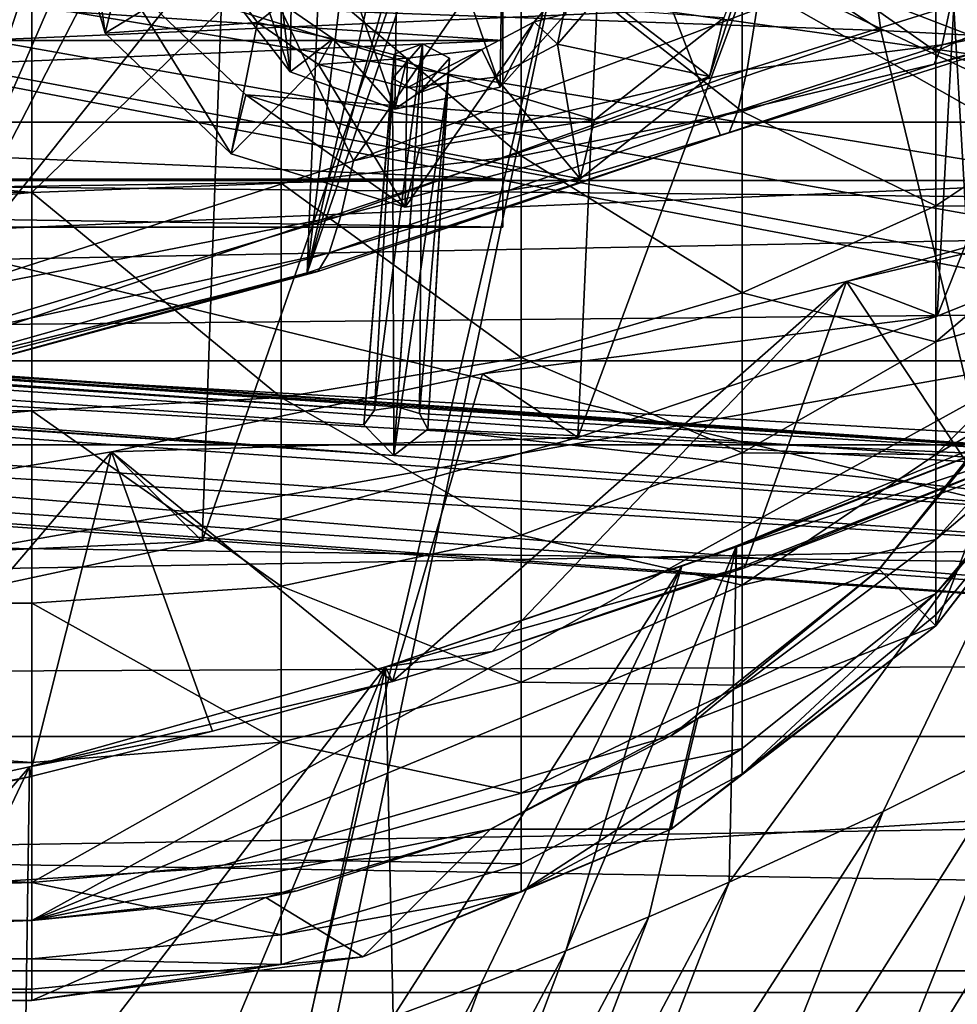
# Model space of a CAD drawing. Header units: metres. Extents: x -1204 to 0, y -809 to 0.
# Tile 100 of 145: x -517 to -458, y -157 to -96. Entities that reach past the tile are written whole.
import ezdxf

# ---------------------------------------------------------------- set-up
doc = ezdxf.new("R2010")
doc.units = ezdxf.units.M

msp = doc.modelspace()

# ---------------------------------------------------------------- linework, layer by layer
at = {"layer": 'top'}
for points in [[(-499.760651, -60.004642, 1611.255737), (-649.555054, -25.495243, 1612.159424), (-551.983215, -123.57, 1609.591187)], [(-511.795532, -31.993162, 1934.567383), (-525.727051, -117.74015, 1985.531982), (-562.126404, -28.394325, 1936.553711)], [(-525.727051, -117.74015, 1985.531982), (-511.795532, -31.993162, 1934.567383), (-461.651123, -37.413002, 1930.310913)], [(-456.777496, -121.712891, 1978.084351), (-525.727051, -117.74015, 1985.531982), (-461.651123, -37.413002, 1930.310913)], [(-456.777496, -121.712891, 1978.084351), (-461.651123, -37.413002, 1930.310913), (-422.585205, -124.309402, 1972.554077)], [(-461.651123, -37.413002, 1930.310913), (-411.763153, -44.771683, 1925.011108), (-422.585205, -124.309402, 1972.554077)], [(-521.793762, -50.706963, 1509.297241), (-495.896454, -104.681511, 1538.399902), (-521.943848, -113.06102, 1545.419922)], [(-521.793762, -50.706963, 1509.297241), (-468.71051, -65.014236, 1511.951294), (-495.896454, -104.681511, 1538.399902)], [(-527.460205, -94.207443, 2026.298462), (-462.881775, -96.518333, 2021.799194), (-530.419067, -52.277027, 2033.819946)], [(-530.419067, -52.277027, 2033.819946), (-462.881775, -96.518333, 2021.799194), (-468.711304, -52.277031, 2030.107056)], [(-505.358032, -128.477798, 204.564133), (-529.757568, -133.714096, 197.55661), (-502.631165, -52.277073, 197.033524)], [(-502.631165, -52.277073, 197.033524), (-529.757568, -133.714096, 197.55661), (-527.484924, -52.277077, 189.304047)], [(-481.843719, -121.991158, 213.33168), (-505.358032, -128.477798, 204.564133), (-478.754974, -52.277069, 206.68689)], [(-478.754974, -52.277069, 206.68689), (-505.358032, -128.477798, 204.564133), (-502.631165, -52.277073, 197.033524)], [(-459.35199, -114.392731, 223.733658), (-481.843719, -121.991158, 213.33168), (-456.019684, -52.277058, 218.116348)], [(-456.019684, -52.277058, 218.116348), (-481.843719, -121.991158, 213.33168), (-478.754974, -52.277069, 206.68689)], [(-462.881775, -96.518333, 2021.799194), (-430.706238, -98.192261, 2018.441162), (-468.711304, -52.277031, 2030.107056)], [(-468.711304, -52.277031, 2030.107056), (-430.706238, -98.192261, 2018.441162), (-437.922791, -52.277035, 2027.324463)], [(-434.674683, -52.277058, 231.08551), (-437.982086, -105.827644, 235.64566), (-459.35199, -114.392731, 223.733658)], [(-434.674683, -52.277058, 231.08551), (-459.35199, -114.392731, 223.733658), (-456.019684, -52.277058, 218.116348)], [(-731.955872, -59.277416, 664.851318), (-797.272644, -167.11203, 662.0271), (-390.565918, -141.8452, 662.689331)], [(-390.565918, -141.8452, 662.689331), (-376.047058, -126.873741, 663.081421), (-731.955872, -59.277416, 664.851318)], [(-376.047058, -126.873741, 663.081421), (-375.155365, -125.922615, 663.106384), (-731.955872, -59.277416, 664.851318)], [(-731.955872, -59.277416, 664.851318), (-375.155365, -125.922615, 663.106384), (-372.508484, -123.06366, 663.181213)], [(-372.508484, -123.06366, 663.181213), (-368.996063, -119.210228, 663.282166), (-731.955872, -59.277416, 664.851318)], [(-368.996063, -119.210228, 663.282166), (-362.066193, -111.418114, 663.486267), (-731.955872, -59.277416, 664.851318)], [(-731.955872, -59.277416, 664.851318), (-362.066193, -111.418114, 663.486267), (-345.755615, -67.738159, 664.630371)], [(-551.983215, -123.57, 1609.591187), (-525.185425, -118.538025, 1609.723022), (-499.760651, -60.004642, 1611.255737)], [(-525.185425, -118.538025, 1609.723022), (-496.891144, -63.931602, 1611.152954), (-499.760651, -60.004642, 1611.255737)], [(-525.185425, -118.538025, 1609.723022), (-498.793396, -111.69072, 1609.902344), (-496.891144, -63.931602, 1611.152954)], [(-498.793396, -111.69072, 1609.902344), (-493.441986, -67.202042, 1611.067261), (-496.891144, -63.931602, 1611.152954)], [(-468.71051, -65.014236, 1511.951294), (-470.650879, -95.18084, 1530.003052), (-495.896454, -104.681511, 1538.399902)], [(-489.415955, -69.833321, 1610.998413), (-493.441986, -67.202042, 1611.067261), (-498.793396, -111.69072, 1609.902344)], [(-498.793396, -111.69072, 1609.902344), (-487.226776, -70.87159, 1610.971191), (-489.415955, -69.833321, 1610.998413)], [(-455.831238, -70.398582, 1779.724731), (-466.221802, -71.391251, 1738.247314), (-258.848663, -97.975372, 1711.757446)], [(-484.966522, -71.701607, 1610.949463), (-487.226776, -70.87159, 1610.971191), (-498.793396, -111.69072, 1609.902344)], [(-466.221802, -71.391251, 1738.247314), (-473.776428, -72.127205, 1696.156494), (-258.848663, -97.975372, 1711.757446)], [(-472.922058, -103.082306, 1610.127686), (-484.966522, -71.701607, 1610.949463), (-498.793396, -111.69072, 1609.902344)], [(-472.922058, -103.082306, 1610.127686), (-446.921936, -94.917938, 1610.341553), (-484.966522, -71.701607, 1610.949463)], [(-478.459229, -72.580704, 1653.644287), (-480.247559, -72.735626, 1610.922363), (-260.131592, -99.941025, 1610.207397)], [(-473.776428, -72.127205, 1696.156494), (-478.459229, -72.580704, 1653.644287), (-260.131592, -99.941025, 1610.207397)], [(-258.848663, -97.975372, 1711.757446), (-473.776428, -72.127205, 1696.156494), (-258.878174, -98.22435, 1704.796509)], [(-473.776428, -72.127205, 1696.156494), (-260.131592, -99.941025, 1610.207397), (-258.878174, -98.22435, 1704.796509)], [(-480.247559, -72.735626, 1610.922363), (-378.457642, -90.359482, 1610.460938), (-260.131592, -99.941025, 1610.207397)], [(-462.881775, -96.518333, 2021.799194), (-527.460205, -94.207443, 2026.298462), (-525.727051, -117.74015, 1985.531982)], [(-459.044495, -97.42234, 1567.533936), (-446.120148, -94.048973, 1564.937866), (-446.524658, -95.127686, 1587.630127)], [(-458.51416, -94.974297, 1546.272827), (-446.120148, -94.048973, 1564.937866), (-459.044495, -97.42234, 1567.533936)], [(-495.896454, -104.681511, 1538.399902), (-470.650879, -95.18084, 1530.003052), (-471.253326, -98.966324, 1549.878418)], [(-446.921936, -94.917938, 1610.341553), (-472.922058, -103.082306, 1610.127686), (-459.55542, -98.618988, 1588.880615)], [(-470.650879, -95.18084, 1530.003052), (-458.51416, -94.974297, 1546.272827), (-471.253326, -98.966324, 1549.878418)], [(-471.253326, -98.966324, 1549.878418), (-458.51416, -94.974297, 1546.272827), (-459.044495, -97.42234, 1567.533936)], [(-446.921936, -94.917938, 1610.341553), (-459.55542, -98.618988, 1588.880615), (-446.524658, -95.127686, 1587.630127)], [(-459.55542, -98.618988, 1588.880615), (-459.044495, -97.42234, 1567.533936), (-446.524658, -95.127686, 1587.630127)], [(-456.777496, -121.712891, 1978.084351), (-462.881775, -96.518333, 2021.799194), (-525.727051, -117.74015, 1985.531982)], [(-430.706238, -98.192261, 2018.441162), (-462.881775, -96.518333, 2021.799194), (-456.777496, -121.712891, 1978.084351)], [(-471.831787, -101.54155, 1569.900635), (-459.044495, -97.42234, 1567.533936), (-459.55542, -98.618988, 1588.880615)], [(-471.253326, -98.966324, 1549.878418), (-459.044495, -97.42234, 1567.533936), (-471.831787, -101.54155, 1569.900635)], [(-495.896454, -104.681511, 1538.399902), (-471.253326, -98.966324, 1549.878418), (-496.672913, -108.115479, 1556.130981)], [(-496.672913, -108.115479, 1556.130981), (-471.253326, -98.966324, 1549.878418), (-471.831787, -101.54155, 1569.900635)], [(-472.922058, -103.082306, 1610.127686), (-472.384247, -102.908501, 1590.005249), (-459.55542, -98.618988, 1588.880615)], [(-472.384247, -102.908501, 1590.005249), (-471.831787, -101.54155, 1569.900635), (-459.55542, -98.618988, 1588.880615)], [(-497.413177, -110.421196, 1573.998291), (-471.831787, -101.54155, 1569.900635), (-472.384247, -102.908501, 1590.005249)], [(-496.672913, -108.115479, 1556.130981), (-471.831787, -101.54155, 1569.900635), (-497.413177, -110.421196, 1573.998291)], [(-472.922058, -103.082306, 1610.127686), (-498.793396, -111.69072, 1609.902344), (-498.114319, -111.604881, 1591.942139)], [(-498.114319, -111.604881, 1591.942139), (-497.413177, -110.421196, 1573.998291), (-472.384247, -102.908501, 1590.005249)], [(-472.384247, -102.908501, 1590.005249), (-472.922058, -103.082306, 1610.127686), (-498.114319, -111.604881, 1591.942139)], [(-521.943848, -113.06102, 1545.419922), (-495.896454, -104.681511, 1538.399902), (-496.672913, -108.115479, 1556.130981)], [(-459.35199, -114.392731, 223.733658), (-437.982086, -105.827644, 235.64566), (-465.024811, -112.217552, 259.400085)], [(-437.982086, -105.827644, 235.64566), (-456.810699, -109.872795, 257.404907), (-465.024811, -112.217552, 259.400085)], [(-521.943848, -113.06102, 1545.419922), (-496.672913, -108.115479, 1556.130981), (-522.824036, -115.98349, 1561.362549)], [(-522.824036, -115.98349, 1561.362549), (-496.672913, -108.115479, 1556.130981), (-497.413177, -110.421196, 1573.998291)], [(-456.810699, -109.872795, 257.404907), (-456.810699, -124.610771, 257.404907), (-465.024811, -112.217552, 259.400085)], [(-523.655823, -117.859711, 1577.430786), (-497.413177, -110.421196, 1573.998291), (-498.114319, -111.604881, 1591.942139)], [(-522.824036, -115.98349, 1561.362549), (-497.413177, -110.421196, 1573.998291), (-523.655823, -117.859711, 1577.430786)], [(-498.793396, -111.69072, 1609.902344), (-525.185425, -118.538025, 1609.723022), (-524.435364, -118.700134, 1593.569336)], [(-524.435364, -118.700134, 1593.569336), (-523.655823, -117.859711, 1577.430786), (-498.114319, -111.604881, 1591.942139)], [(-498.114319, -111.604881, 1591.942139), (-498.793396, -111.69072, 1609.902344), (-524.435364, -118.700134, 1593.569336)], [(-487.204346, -135.375381, 264.117432), (-493.45343, -137.251343, 265.364166), (-465.024811, -112.217552, 259.400085)], [(-493.45343, -137.251343, 265.364166), (-487.809875, -117.99781, 264.237061), (-465.024811, -112.217552, 259.400085)], [(-459.35199, -114.392731, 223.733658), (-465.024811, -112.217552, 259.400085), (-487.809875, -117.99781, 264.237061)], [(-465.024811, -112.217552, 259.400085), (-471.423401, -130.133194, 260.868408), (-487.204346, -135.375381, 264.117432)], [(-456.810699, -124.610771, 257.404907), (-471.423401, -130.133194, 260.868408), (-465.024811, -112.217552, 259.400085)], [(-481.843719, -121.991158, 213.33168), (-459.35199, -114.392731, 223.733658), (-487.809875, -117.99781, 264.237061)], [(-481.843719, -121.991158, 213.33168), (-487.809875, -117.99781, 264.237061), (-511.037231, -122.887848, 267.528809)], [(-487.809875, -117.99781, 264.237061), (-493.45343, -137.251343, 265.364166), (-511.037231, -122.887848, 267.528809)], [(-471.917786, -128.75795, 317.397827), (-450.501495, -119.943573, 340.780518), (-472.369751, -149.80069, 402.428864)], [(-472.369751, -149.80069, 402.428864), (-450.501495, -119.943573, 340.780518), (-462.728394, -145.384369, 410.687714)], [(-450.501495, -119.943573, 340.780518), (-471.917786, -128.75795, 317.397827), (-450.500122, -120.475792, 314.240295)], [(-450.501495, -119.943573, 340.780518), (-453.697174, -140.912186, 419.512299), (-462.728394, -145.384369, 410.687714)], [(-450.500122, -120.475792, 314.240295), (-471.961731, -128.846771, 314.239319), (-450.500122, -121.771469, 264.158386)], [(-450.500122, -120.475792, 314.240295), (-471.917786, -128.75795, 317.397827), (-471.961731, -128.846771, 314.239319)], [(-505.358032, -128.477798, 204.564133), (-481.843719, -121.991158, 213.33168), (-511.037231, -122.887848, 267.528809)], [(-450.500122, -121.771469, 264.158386), (-471.961731, -128.846771, 314.239319), (-471.961731, -130.220078, 264.158203)], [(-471.423401, -130.133194, 260.868408), (-450.500122, -121.771469, 264.158386), (-471.961731, -130.220078, 264.158203)], [(-471.423401, -130.133194, 260.868408), (-456.810699, -124.610771, 257.404907), (-450.500122, -121.771469, 264.158386)], [(-505.358032, -128.477798, 204.564133), (-511.037231, -122.887848, 267.528809), (-558.484497, -130.856857, 259.570862)], [(-531.228821, -146.570663, 264.158722), (-558.484497, -130.856857, 259.570862), (-511.037231, -122.887848, 267.528809)], [(-516.166626, -143.228409, 267.287048), (-531.228821, -146.570663, 264.158722), (-511.037231, -122.887848, 267.528809)], [(-511.037231, -122.887848, 267.528809), (-504.710419, -140.36409, 267.185699), (-516.166626, -143.228409, 267.287048)], [(-493.45343, -137.251343, 265.364166), (-504.710419, -140.36409, 267.185699), (-511.037231, -122.887848, 267.528809)], [(-529.757568, -133.714096, 197.55661), (-505.358032, -128.477798, 204.564133), (-558.484497, -130.856857, 259.570862)], [(-475.337463, -130.034241, 314.280945), (-471.917786, -128.75795, 317.397827), (-482.597382, -154.10318, 394.770203)], [(-471.917786, -128.75795, 317.397827), (-477.411621, -151.969711, 398.522095), (-482.597382, -154.10318, 394.770203)], [(-477.411621, -151.969711, 398.522095), (-471.917786, -128.75795, 317.397827), (-472.369751, -149.80069, 402.428864)], [(-471.917786, -128.75795, 317.397827), (-475.337463, -130.034241, 314.280945), (-471.961731, -128.846771, 314.239319)], [(-471.961731, -128.846771, 314.239319), (-493.876373, -136.342621, 299.731445), (-471.961731, -130.220078, 264.158203)], [(-471.961731, -128.846771, 314.239319), (-475.337463, -130.034241, 314.280945), (-493.876373, -136.342621, 299.731445)], [(-475.337463, -130.034241, 314.280945), (-493.395264, -158.236313, 387.766876), (-493.876373, -136.342621, 299.731445)], [(-471.961731, -130.220078, 264.158203), (-493.876373, -136.342621, 299.731445), (-487.204346, -135.375381, 264.117432)], [(-487.926178, -156.194427, 391.18277), (-493.395264, -158.236313, 387.766876), (-475.337463, -130.034241, 314.280945)], [(-482.597382, -154.10318, 394.770203), (-487.926178, -156.194427, 391.18277), (-475.337463, -130.034241, 314.280945)], [(-487.204346, -135.375381, 264.117432), (-471.423401, -130.133194, 260.868408), (-471.961731, -130.220078, 264.158203)], [(-493.876373, -136.342621, 299.731445), (-493.45343, -137.251343, 265.364166), (-487.204346, -135.375381, 264.117432)], [(-516.159607, -142.602585, 286.35611), (-493.876373, -136.342621, 299.731445), (-516.501465, -165.741959, 375.751495)], [(-493.876373, -136.342621, 299.731445), (-504.713959, -162.135956, 381.426239), (-516.501465, -165.741959, 375.751495)], [(-493.876373, -136.342621, 299.731445), (-516.159607, -142.602585, 286.35611), (-493.45343, -137.251343, 265.364166)], [(-493.876373, -136.342621, 299.731445), (-498.993103, -160.219284, 384.514435), (-504.713959, -162.135956, 381.426239)], [(-493.395264, -158.236313, 387.766876), (-498.993103, -160.219284, 384.514435), (-493.876373, -136.342621, 299.731445)], [(-453.697174, -140.912186, 419.512299), (-445.30658, -136.444016, 428.878143), (-464.225983, -167.309448, 488.372162)], [(-445.30658, -136.444016, 428.878143), (-455.690033, -162.5439, 494.624023), (-464.225983, -167.309448, 488.372162)], [(-516.159607, -142.602585, 286.35611), (-504.710419, -140.36409, 267.185699), (-493.45343, -137.251343, 265.364166)], [(-504.710419, -140.36409, 267.185699), (-516.159607, -142.602585, 286.35611), (-516.166626, -143.228409, 267.287048)], [(-462.728394, -145.384369, 410.687714), (-453.697174, -140.912186, 419.512299), (-473.228333, -171.915588, 482.480682)], [(-453.697174, -140.912186, 419.512299), (-464.225983, -167.309448, 488.372162), (-473.228333, -171.915588, 482.480682)], [(-797.272644, -167.11203, 662.0271), (-421.121307, -170.231323, 661.945862), (-390.565918, -141.8452, 662.689331)], [(-528.709412, -168.999603, 370.762573), (-541.291565, -171.859161, 366.490204), (-516.159607, -142.602585, 286.35611)], [(-516.159607, -142.602585, 286.35611), (-541.291565, -171.859161, 366.490204), (-538.771301, -147.526352, 276.431)], [(-516.159607, -142.602585, 286.35611), (-538.771301, -147.526352, 276.431), (-516.166626, -143.228409, 267.287048)], [(-516.501465, -165.741959, 375.751495), (-528.709412, -168.999603, 370.762573), (-516.159607, -142.602585, 286.35611)], [(-516.166626, -143.228409, 267.287048), (-538.771301, -147.526352, 276.431), (-531.228821, -146.570663, 264.158722)], [(-472.369751, -149.80069, 402.428864), (-462.728394, -145.384369, 410.687714), (-482.6716, -176.32959, 476.966064)], [(-462.728394, -145.384369, 410.687714), (-473.228333, -171.915588, 482.480682), (-482.6716, -176.32959, 476.966064)], [(-477.411621, -151.969711, 398.522095), (-472.369751, -149.80069, 402.428864), (-487.552185, -178.453751, 474.356964)], [(-472.369751, -149.80069, 402.428864), (-482.6716, -176.32959, 476.966064), (-487.552185, -178.453751, 474.356964)], [(-482.597382, -154.10318, 394.770203), (-477.411621, -151.969711, 398.522095), (-492.535736, -180.517166, 471.850769)], [(-477.411621, -151.969711, 398.522095), (-487.552185, -178.453751, 474.356964), (-492.535736, -180.517166, 471.850769)], [(-492.535736, -180.517166, 471.850769), (-497.620758, -182.515839, 469.453491), (-482.597382, -154.10318, 394.770203)], [(-497.620758, -182.515839, 469.453491), (-487.926178, -156.194427, 391.18277), (-482.597382, -154.10318, 394.770203)], [(-497.620758, -182.515839, 469.453491), (-502.80481, -184.445496, 467.169617), (-487.926178, -156.194427, 391.18277)], [(-502.80481, -184.445496, 467.169617), (-493.395264, -158.236313, 387.766876), (-487.926178, -156.194427, 391.18277)]]:
    msp.add_3dface(points, dxfattribs=at)
at = {"layer": 'top0123410'}
for points in [[(-62.500916, -83.822968, 2099.452637), (-1143.290527, -78.174026, 2095.497314), (-1135.536011, -100.241104, 2110.94873)], [(-1140.89856, -80.469208, 2093.442139), (-63.143745, -80.469208, 2093.442139), (-1133.377563, -102.250114, 2108.693115)], [(-63.143745, -80.469208, 2093.442139), (-70.66478, -102.250114, 2108.693115), (-1133.377563, -102.250114, 2108.693115)], [(-73.120026, -110.688354, 2118.26416), (-62.500916, -83.822968, 2099.452637), (-1135.536011, -100.241104, 2110.94873)], [(-73.120026, -110.688354, 2118.26416), (-1135.536011, -100.241104, 2110.94873), (-1125.842896, -120.685265, 2125.263916)], [(-1133.377563, -102.250114, 2108.693115), (-70.66478, -102.250114, 2108.693115), (-1123.930176, -122.44268, 2122.832275)], [(-70.66478, -102.250114, 2108.693115), (-80.112152, -122.44268, 2122.832275), (-1123.930176, -122.44268, 2122.832275)], [(-86.644287, -134.744339, 2135.108154), (-73.120026, -110.688354, 2118.26416), (-1125.842896, -120.685265, 2125.263916)], [(-86.644287, -134.744339, 2135.108154), (-1125.842896, -120.685265, 2125.263916), (-1114.374756, -139.161072, 2138.200928)], [(-1123.930176, -122.44268, 2122.832275), (-80.112152, -122.44268, 2122.832275), (-1112.71814, -140.701401, 2135.617188)], [(-80.112152, -122.44268, 2122.832275), (-91.324203, -140.701401, 2135.617188), (-1112.71814, -140.701401, 2135.617188)], [(-102.716942, -155.356339, 2149.541016), (-86.644287, -134.744339, 2135.108154), (-1114.374756, -139.161072, 2138.200928)], [(-102.716942, -155.356339, 2149.541016), (-1114.374756, -139.161072, 2138.200928), (-1101.325439, -155.356339, 2149.541016)], [(-1112.71814, -140.701401, 2135.617188), (-91.324203, -140.701401, 2135.617188), (-1099.933228, -156.713867, 2146.829102)], [(-91.324203, -140.701401, 2135.617188), (-104.1091, -156.713867, 2146.829102), (-1099.933228, -156.713867, 2146.829102)], [(-120.913994, -171.980591, 2161.181396), (-1101.325439, -155.356339, 2149.541016), (-1086.915405, -168.997421, 2159.092529)], [(-120.913994, -171.980591, 2161.181396), (-102.716942, -155.356339, 2149.541016), (-1101.325439, -155.356339, 2149.541016)], [(-1099.933228, -156.713867, 2146.829102), (-104.1091, -156.713867, 2146.829102), (-1085.794189, -170.206116, 2156.276611)], [(-104.1091, -156.713867, 2146.829102), (-118.248085, -170.206116, 2156.276611), (-1085.794189, -170.206116, 2156.276611)]]:
    msp.add_3dface(points, dxfattribs=at)
at = {"layer": 'top0123414'}
for points in [[(-433.280487, -124.028961, 1633.365356), (-832.306091, -96.126373, 1633.365356), (-832.366699, -96.992493, 1638.289429)], [(-832.306091, -96.126373, 1633.365356), (-433.280487, -124.028961, 1633.365356), (-772.467651, -100.531967, 1632.850586)], [(-433.341064, -124.895088, 1638.289429), (-832.366699, -96.992493, 1638.289429), (-832.694458, -101.679512, 1639.999512)], [(-433.341064, -124.895088, 1638.289429), (-433.280487, -124.028961, 1633.365356), (-832.366699, -96.992493, 1638.289429)], [(-493.342926, -97.996719, 1605.076416), (-494.581726, -120.275948, 1632.311035), (-491.561676, -97.353363, 1605.719238)], [(-494.581726, -120.275948, 1632.311035), (-493.14975, -120.063782, 1632.850586), (-491.561676, -97.353363, 1605.719238)], [(-493.449799, -99.52507, 1603.790894), (-491.561676, -97.353363, 1605.719238), (-491.775421, -100.410072, 1603.148071)], [(-493.449799, -99.52507, 1603.790894), (-493.342926, -97.996719, 1605.076416), (-491.561676, -97.353363, 1605.719238)], [(-491.561676, -97.353363, 1605.719238), (-493.14975, -120.063782, 1632.850586), (-491.761108, -120.473076, 1632.311035)], [(-491.561676, -97.353363, 1605.719238), (-489.887268, -98.238358, 1605.076416), (-491.775421, -100.410072, 1603.148071)], [(-489.887268, -98.238358, 1605.076416), (-491.561676, -97.353363, 1605.719238), (-491.761108, -120.473076, 1632.311035)], [(-493.449799, -99.52507, 1603.790894), (-495.232971, -121.184998, 1631.245239), (-493.342926, -97.996719, 1605.076416)], [(-495.232971, -121.184998, 1631.245239), (-494.581726, -120.275948, 1632.311035), (-493.342926, -97.996719, 1605.076416)], [(-491.775421, -100.410072, 1603.148071), (-489.887268, -98.238358, 1605.076416), (-489.994141, -99.766716, 1603.790894)], [(-489.887268, -98.238358, 1605.076416), (-491.761108, -120.473076, 1632.311035), (-491.242767, -121.464005, 1631.245239)], [(-489.994141, -99.766716, 1603.790894), (-489.887268, -98.238358, 1605.076416), (-491.242767, -121.464005, 1631.245239)], [(-493.363495, -123.120499, 1630.279419), (-495.232971, -121.184998, 1631.245239), (-493.449799, -99.52507, 1603.790894)], [(-491.775421, -100.410072, 1603.148071), (-493.363495, -123.120499, 1630.279419), (-493.449799, -99.52507, 1603.790894)], [(-491.775421, -100.410072, 1603.148071), (-489.994141, -99.766716, 1603.790894), (-493.363495, -123.120499, 1630.279419)], [(-489.994141, -99.766716, 1603.790894), (-491.242767, -121.464005, 1631.245239), (-493.363495, -123.120499, 1630.279419)], [(-832.901062, -104.634277, 1631.861572), (-832.573303, -99.947258, 1630.151367), (-433.875427, -132.536865, 1631.861572)], [(-832.573303, -99.947258, 1630.151367), (-433.547668, -127.849854, 1630.151367), (-433.875427, -132.536865, 1631.861572)], [(-832.573303, -99.947258, 1630.151367), (-772.681396, -103.588684, 1630.279419), (-493.363495, -123.120499, 1630.279419)], [(-832.573303, -99.947258, 1630.151367), (-493.363495, -123.120499, 1630.279419), (-433.547668, -127.849854, 1630.151367)], [(-433.280487, -124.028961, 1633.365356), (-493.14975, -120.063782, 1632.850586), (-772.467651, -100.531967, 1632.850586)], [(-772.467651, -100.531967, 1632.850586), (-493.14975, -120.063782, 1632.850586), (-771.079041, -100.941261, 1632.311035)], [(-493.14975, -120.063782, 1632.850586), (-494.581726, -120.275948, 1632.311035), (-771.079041, -100.941261, 1632.311035)], [(-771.079041, -100.941261, 1632.311035), (-494.581726, -120.275948, 1632.311035), (-770.56073, -101.93219, 1631.245239)], [(-433.668793, -129.582108, 1639.999512), (-832.694458, -101.679512, 1639.999512), (-832.961609, -105.500404, 1636.785522)], [(-433.668793, -129.582108, 1639.999512), (-433.341064, -124.895088, 1638.289429), (-832.694458, -101.679512, 1639.999512)], [(-772.681396, -103.588684, 1630.279419), (-770.56073, -101.93219, 1631.245239), (-493.363495, -123.120499, 1630.279419)], [(-493.363495, -123.120499, 1630.279419), (-770.56073, -101.93219, 1631.245239), (-495.232971, -121.184998, 1631.245239)], [(-770.56073, -101.93219, 1631.245239), (-494.581726, -120.275948, 1632.311035), (-495.232971, -121.184998, 1631.245239)], [(-832.961609, -105.500404, 1636.785522), (-832.901062, -104.634277, 1631.861572), (-433.936005, -133.403, 1636.785522)], [(-832.901062, -104.634277, 1631.861572), (-433.875427, -132.536865, 1631.861572), (-433.936005, -133.403, 1636.785522)], [(-433.936005, -133.403, 1636.785522), (-433.668793, -129.582108, 1639.999512), (-832.961609, -105.500404, 1636.785522)], [(-433.280487, -124.028961, 1633.365356), (-491.761108, -120.473076, 1632.311035), (-493.14975, -120.063782, 1632.850586)], [(-491.242767, -121.464005, 1631.245239), (-491.761108, -120.473076, 1632.311035), (-433.280487, -124.028961, 1633.365356)], [(-493.363495, -123.120499, 1630.279419), (-491.242767, -121.464005, 1631.245239), (-433.547668, -127.849854, 1630.151367)], [(-433.547668, -127.849854, 1630.151367), (-491.242767, -121.464005, 1631.245239), (-433.280487, -124.028961, 1633.365356)]]:
    msp.add_3dface(points, dxfattribs=at)
at = {"layer": 'top0123417'}
for points in [[(-471.570984, -89.291672, 2240.281738), (-459.448059, -97.834267, 2227.40332), (-459.448059, -87.382858, 2230.517578)], [(-459.448059, -97.834267, 2227.40332), (-449.499023, -93.268585, 2216.173096), (-459.448059, -87.382858, 2230.517578)], [(-485.401917, -90.710045, 2247.537354), (-471.570984, -101.581223, 2236.619873), (-471.570984, -89.291672, 2240.281738)], [(-471.570984, -101.581223, 2236.619873), (-459.448059, -97.834267, 2227.40332), (-471.570984, -89.291672, 2240.281738)], [(-500.409363, -91.583473, 2252.005127), (-485.401917, -104.365463, 2243.468262), (-485.401917, -90.710045, 2247.537354)], [(-485.401917, -104.365463, 2243.468262), (-471.570984, -101.581223, 2236.619873), (-485.401917, -90.710045, 2247.537354)], [(-500.409363, -91.583473, 2252.005127), (-516.016602, -91.880051, 2253.513428), (-516.016602, -106.659958, 2249.109131)], [(-516.016602, -106.659958, 2249.109131), (-500.409363, -106.079994, 2247.685547), (-500.409363, -91.583473, 2252.005127)], [(-500.409363, -106.079994, 2247.685547), (-485.401917, -104.365463, 2243.468262), (-500.409363, -91.583473, 2252.005127)], [(-516.016602, -91.880051, 2253.513428), (-651.016602, -93.929436, 2253.084961), (-516.016602, -106.659958, 2249.109131)], [(-449.499023, -100.858093, 2212.196045), (-449.499023, -93.268585, 2216.173096), (-459.448059, -97.834267, 2227.40332)], [(-720.307617, -105.89624, 2175), (-724.156921, -93.788246, 2175), (-442.876251, -93.788246, 2175)], [(-446.725555, -105.89624, 2175), (-720.307617, -105.89624, 2175), (-442.876251, -93.788246, 2175)], [(-651.016602, -93.929436, 2253.084961), (-651.016602, -106.623314, 2249.124023), (-516.016602, -106.659958, 2249.109131)], [(-459.448059, -97.834267, 2227.40332), (-471.570984, -101.581223, 2236.619873), (-459.448059, -107.493874, 2222.341553)], [(-459.448059, -97.834267, 2227.40332), (-459.448059, -107.493874, 2222.341553), (-449.499023, -100.858093, 2212.196045)], [(-459.448059, -107.493874, 2222.341553), (-449.499023, -107.543411, 2206.836426), (-449.499023, -100.858093, 2212.196045)], [(-471.570984, -112.93972, 2230.667725), (-471.570984, -101.581223, 2236.619873), (-485.401917, -104.365463, 2243.468262)], [(-459.448059, -107.493874, 2222.341553), (-471.570984, -101.581223, 2236.619873), (-471.570984, -112.93972, 2230.667725)], [(-485.401917, -116.986351, 2236.854736), (-485.401917, -104.365463, 2243.468262), (-500.409363, -106.079994, 2247.685547)], [(-485.401917, -104.365463, 2243.468262), (-485.401917, -116.986351, 2236.854736), (-471.570984, -112.93972, 2230.667725)], [(-714.470459, -117.179909, 2175), (-720.307617, -105.89624, 2175), (-446.725555, -105.89624, 2175)], [(-452.562714, -117.179909, 2175), (-714.470459, -117.179909, 2175), (-446.725555, -105.89624, 2175)], [(-500.409363, -119.478249, 2240.664551), (-500.409363, -106.079994, 2247.685547), (-516.016602, -106.659958, 2249.109131)], [(-500.409363, -119.478249, 2240.664551), (-485.401917, -116.986351, 2236.854736), (-500.409363, -106.079994, 2247.685547)], [(-516.016602, -106.659958, 2249.109131), (-651.016602, -106.623314, 2249.124023), (-651.016602, -118.551643, 2243.074707)], [(-516.016602, -106.659958, 2249.109131), (-651.016602, -118.551643, 2243.074707), (-516.016602, -120.320129, 2241.950684)], [(-516.016602, -120.320129, 2241.950684), (-500.409363, -119.478249, 2240.664551), (-516.016602, -106.659958, 2249.109131)], [(-459.448059, -116.00267, 2215.520264), (-459.448059, -107.493874, 2222.341553), (-471.570984, -112.93972, 2230.667725)], [(-449.499023, -107.543411, 2206.836426), (-459.448059, -107.493874, 2222.341553), (-459.448059, -116.00267, 2215.520264)], [(-449.499023, -113.07608, 2200.293701), (-449.499023, -107.543411, 2206.836426), (-459.448059, -116.00267, 2215.520264)], [(-485.401917, -116.986351, 2236.854736), (-471.570984, -122.945007, 2222.646729), (-471.570984, -112.93972, 2230.667725)], [(-471.570984, -112.93972, 2230.667725), (-471.570984, -122.945007, 2222.646729), (-459.448059, -116.00267, 2215.520264)], [(-459.448059, -116.00267, 2215.520264), (-459.448059, -123.044418, 2207.192871), (-449.499023, -113.07608, 2200.293701)], [(-459.448059, -123.044418, 2207.192871), (-449.499023, -117.250473, 2192.811035), (-449.499023, -113.07608, 2200.293701)], [(-471.570984, -122.945007, 2222.646729), (-459.448059, -123.044418, 2207.192871), (-459.448059, -116.00267, 2215.520264)], [(-485.401917, -116.986351, 2236.854736), (-500.409363, -119.478249, 2240.664551), (-485.401917, -128.103622, 2227.942139)], [(-471.570984, -122.945007, 2222.646729), (-485.401917, -116.986351, 2236.854736), (-485.401917, -128.103622, 2227.942139)], [(-651.016602, -152.211746, 2175), (-714.470459, -117.179909, 2175), (-452.562714, -117.179909, 2175)], [(-516.016602, -152.211746, 2175), (-651.016602, -152.211746, 2175), (-452.562714, -117.179909, 2175)], [(-452.562714, -117.179909, 2175), (-462.981659, -130.234421, 2175), (-516.016602, -152.211746, 2175)], [(-462.978882, -130.231659, 2150), (-462.981659, -130.234421, 2175), (-452.562714, -117.179909, 2175)], [(-453.653198, -118.861237, 2150), (-462.978882, -130.231659, 2150), (-452.562714, -117.179909, 2175)], [(-459.448059, -133.772263, 2150), (-453.653198, -118.861237, 2150), (-446.734558, -117.198036, 2150)], [(-449.499023, -120.960068, 2176.16333), (-459.448059, -133.772263, 2150), (-446.734558, -117.198036, 2150)], [(-459.448059, -123.044418, 2207.192871), (-459.448059, -128.357422, 2197.668945), (-449.499023, -117.250473, 2192.811035)], [(-459.448059, -128.357422, 2197.668945), (-449.499023, -119.911446, 2184.66626), (-449.499023, -117.250473, 2192.811035)], [(-651.016602, -118.551643, 2243.074707), (-651.016602, -132.352921, 2232.304199), (-516.016602, -120.320129, 2241.950684)], [(-462.978882, -130.231659, 2150), (-453.653198, -118.861237, 2150), (-459.448059, -133.772263, 2150)], [(-500.409363, -131.280289, 2231.203125), (-500.409363, -119.478249, 2240.664551), (-516.016602, -120.320129, 2241.950684)], [(-485.401917, -128.103622, 2227.942139), (-500.409363, -119.478249, 2240.664551), (-500.409363, -131.280289, 2231.203125)], [(-459.448059, -131.744186, 2187.302734), (-449.499023, -120.960068, 2176.16333), (-449.499023, -119.911446, 2184.66626)], [(-449.499023, -119.911446, 2184.66626), (-459.448059, -128.357422, 2197.668945), (-459.448059, -131.744186, 2187.302734)], [(-516.016602, -120.320129, 2241.950684), (-651.016602, -132.352921, 2232.304199), (-516.016602, -132.352921, 2232.304199)], [(-516.016602, -132.352921, 2232.304199), (-500.409363, -131.280289, 2231.203125), (-516.016602, -120.320129, 2241.950684)], [(-449.499023, -120.960068, 2176.16333), (-459.448059, -133.078842, 2176.480713), (-459.448059, -133.772263, 2150)], [(-459.448059, -131.744186, 2187.302734), (-459.448059, -133.078842, 2176.480713), (-449.499023, -120.960068, 2176.16333)], [(-471.570984, -122.945007, 2222.646729), (-485.401917, -128.103622, 2227.942139), (-471.570984, -131.225235, 2212.854736)], [(-471.570984, -122.945007, 2222.646729), (-471.570984, -131.225235, 2212.854736), (-459.448059, -123.044418, 2207.192871)], [(-471.570984, -131.225235, 2212.854736), (-459.448059, -128.357422, 2197.668945), (-459.448059, -123.044418, 2207.192871)], [(-485.401917, -128.103622, 2227.942139), (-500.409363, -131.280289, 2231.203125), (-485.401917, -137.304123, 2217.062012)], [(-485.401917, -128.103622, 2227.942139), (-485.401917, -137.304123, 2217.062012), (-471.570984, -131.225235, 2212.854736)], [(-459.448059, -128.357422, 2197.668945), (-471.570984, -137.472656, 2201.656006), (-459.448059, -131.744186, 2187.302734)], [(-471.570984, -137.472656, 2201.656006), (-459.448059, -128.357422, 2197.668945), (-471.570984, -131.225235, 2212.854736)], [(-462.981659, -130.234421, 2175), (-476.033691, -140.660187, 2175), (-516.016602, -152.211746, 2175)], [(-474.344299, -139.563431, 2150), (-476.033691, -140.660187, 2175), (-462.981659, -130.234421, 2175)], [(-474.344299, -139.563431, 2150), (-462.978882, -130.231659, 2150), (-459.448059, -133.772263, 2150)], [(-462.978882, -130.231659, 2150), (-474.344299, -139.563431, 2150), (-462.981659, -130.234421, 2175)], [(-471.570984, -131.225235, 2212.854736), (-485.401917, -137.304123, 2217.062012), (-471.570984, -137.472656, 2201.656006)], [(-500.409363, -141.047485, 2219.652832), (-500.409363, -131.280289, 2231.203125), (-516.016602, -132.352921, 2232.304199)], [(-500.409363, -131.280289, 2231.203125), (-500.409363, -141.047485, 2219.652832), (-485.401917, -137.304123, 2217.062012)], [(-471.570984, -141.455078, 2189.466553), (-471.570984, -143.02446, 2176.741211), (-459.448059, -131.744186, 2187.302734)], [(-471.570984, -143.02446, 2176.741211), (-459.448059, -133.078842, 2176.480713), (-459.448059, -131.744186, 2187.302734)], [(-459.448059, -131.744186, 2187.302734), (-471.570984, -137.472656, 2201.656006), (-471.570984, -141.455078, 2189.466553)], [(-651.016602, -132.352921, 2232.304199), (-516.016602, -142.311142, 2220.528076), (-516.016602, -132.352921, 2232.304199)], [(-651.016602, -132.352921, 2232.304199), (-651.016602, -143.480972, 2218.789551), (-516.016602, -142.311142, 2220.528076)], [(-516.016602, -142.311142, 2220.528076), (-500.409363, -141.047485, 2219.652832), (-516.016602, -132.352921, 2232.304199)], [(-459.448059, -133.078842, 2176.480713), (-471.570984, -143.02446, 2176.741211), (-459.448059, -133.772263, 2150)], [(-459.448059, -133.772263, 2150), (-476.016602, -146.490112, 2150), (-474.344299, -139.563431, 2150)], [(-459.448059, -133.772263, 2150), (-471.570984, -143.02446, 2176.741211), (-476.016602, -146.490112, 2150)], [(-485.401917, -137.304123, 2217.062012), (-500.409363, -141.047485, 2219.652832), (-485.401917, -144.24588, 2204.618652)], [(-485.401917, -137.304123, 2217.062012), (-485.401917, -144.24588, 2204.618652), (-471.570984, -137.472656, 2201.656006)], [(-471.570984, -137.472656, 2201.656006), (-485.401917, -144.24588, 2204.618652), (-471.570984, -141.455078, 2189.466553)], [(-476.016602, -146.490112, 2150), (-487.309509, -146.498337, 2150), (-474.344299, -139.563431, 2150)], [(-474.344299, -139.563431, 2150), (-487.309509, -146.498337, 2150), (-476.033691, -140.660187, 2175)], [(-516.016602, -152.211746, 2175), (-476.033691, -140.660187, 2175), (-487.316284, -146.50116, 2175)], [(-516.016602, -142.311142, 2220.528076), (-516.016602, -149.824722, 2207.059814), (-500.409363, -141.047485, 2219.652832)], [(-516.016602, -149.824722, 2207.059814), (-500.409363, -148.416809, 2206.442871), (-500.409363, -141.047485, 2219.652832)], [(-500.409363, -141.047485, 2219.652832), (-500.409363, -148.416809, 2206.442871), (-485.401917, -144.24588, 2204.618652)], [(-487.309509, -146.498337, 2150), (-487.316284, -146.50116, 2175), (-476.033691, -140.660187, 2175)], [(-485.401917, -144.24588, 2204.618652), (-485.401917, -148.670914, 2191.074219), (-471.570984, -141.455078, 2189.466553)], [(-485.401917, -148.670914, 2191.074219), (-485.401917, -150.414719, 2176.934814), (-471.570984, -141.455078, 2189.466553)], [(-471.570984, -141.455078, 2189.466553), (-485.401917, -150.414719, 2176.934814), (-471.570984, -143.02446, 2176.741211)], [(-651.016602, -143.480972, 2218.789551), (-516.016602, -149.824722, 2207.059814), (-516.016602, -142.311142, 2220.528076)], [(-651.016602, -143.480972, 2218.789551), (-651.016602, -149.840561, 2207.023682), (-516.016602, -149.824722, 2207.059814)], [(-471.570984, -143.02446, 2176.741211), (-485.401917, -150.414719, 2176.934814), (-476.016602, -146.490112, 2150)], [(-500.409363, -148.416809, 2206.442871), (-485.401917, -148.670914, 2191.074219), (-485.401917, -144.24588, 2204.618652)], [(-487.316284, -146.50116, 2175), (-499.417023, -150.351028, 2175), (-516.016602, -152.211746, 2175)], [(-495.311066, -154.484879, 2150), (-501.384644, -150.769775, 2150), (-487.309509, -146.498337, 2150)], [(-487.309509, -146.498337, 2150), (-501.384644, -150.769775, 2150), (-487.316284, -146.50116, 2175)], [(-501.384644, -150.769775, 2150), (-499.417023, -150.351028, 2175), (-487.316284, -146.50116, 2175)], [(-476.016602, -146.490112, 2150), (-495.311066, -154.484879, 2150), (-487.309509, -146.498337, 2150)], [(-476.016602, -146.490112, 2150), (-485.401917, -150.414719, 2176.934814), (-495.311066, -154.484879, 2150)], [(-500.409363, -148.416809, 2206.442871), (-516.016602, -149.824722, 2207.059814), (-500.409363, -153.11441, 2192.064453)], [(-500.409363, -153.11441, 2192.064453), (-485.401917, -148.670914, 2191.074219), (-500.409363, -148.416809, 2206.442871)], [(-485.401917, -150.414719, 2176.934814), (-485.401917, -148.670914, 2191.074219), (-500.409363, -153.11441, 2192.064453)], [(-651.016602, -149.840561, 2207.023682), (-651.016602, -154.132324, 2194.437744), (-516.016602, -149.824722, 2207.059814)], [(-516.016602, -149.824722, 2207.059814), (-651.016602, -154.132324, 2194.437744), (-516.016602, -154.614426, 2192.400391)], [(-516.016602, -149.824722, 2207.059814), (-516.016602, -154.614426, 2192.400391), (-500.409363, -153.11441, 2192.064453)], [(-501.384644, -150.769775, 2150), (-516.016602, -152.211746, 2150), (-499.417023, -150.351028, 2175)], [(-516.016602, -152.211746, 2150), (-516.016602, -152.211746, 2175), (-499.417023, -150.351028, 2175)], [(-495.311066, -154.484879, 2150), (-516.016602, -157.211746, 2150), (-501.384644, -150.769775, 2150)], [(-516.016602, -157.211746, 2150), (-516.016602, -152.211746, 2150), (-501.384644, -150.769775, 2150)], [(-485.401917, -150.414719, 2176.934814), (-500.409363, -154.965622, 2177.053955), (-495.311066, -154.484879, 2150)], [(-500.409363, -154.965622, 2177.053955), (-485.401917, -150.414719, 2176.934814), (-500.409363, -153.11441, 2192.064453)], [(-516.016602, -157.211746, 2150), (-651.016602, -157.211746, 2150), (-516.016602, -152.211746, 2150)], [(-651.016602, -157.211746, 2150), (-651.016602, -152.211746, 2150), (-516.016602, -152.211746, 2150)], [(-651.016602, -152.211746, 2175), (-516.016602, -152.211746, 2175), (-651.016602, -152.211746, 2150)], [(-516.016602, -152.211746, 2175), (-516.016602, -152.211746, 2150), (-651.016602, -152.211746, 2150)], [(-500.409363, -153.11441, 2192.064453), (-516.016602, -154.614426, 2192.400391), (-500.409363, -154.965622, 2177.053955)], [(-651.016602, -154.132324, 2194.437744), (-651.016602, -156.502258, 2177.094238), (-516.016602, -154.614426, 2192.400391)], [(-516.016602, -154.614426, 2192.400391), (-651.016602, -156.502258, 2177.094238), (-516.016602, -156.502258, 2177.094238)], [(-495.311066, -154.484879, 2150), (-500.409363, -154.965622, 2177.053955), (-516.016602, -157.211746, 2150)], [(-516.016602, -154.614426, 2192.400391), (-516.016602, -156.502258, 2177.094238), (-500.409363, -154.965622, 2177.053955)], [(-500.409363, -154.965622, 2177.053955), (-516.016602, -156.502258, 2177.094238), (-516.016602, -157.211746, 2150)], [(-651.016602, -157.211746, 2150), (-516.016602, -157.211746, 2150), (-651.016602, -156.502258, 2177.094238)], [(-516.016602, -157.211746, 2150), (-516.016602, -156.502258, 2177.094238), (-651.016602, -156.502258, 2177.094238)]]:
    msp.add_3dface(points, dxfattribs=at)
at = {"layer": 'top0123420'}
for points in [[(-686.545715, -97.133186, 2111.357178), (-686.545715, -83.830963, 2100.195313), (-486.545715, -97.133186, 2111.357178)], [(-686.545715, -83.830963, 2100.195313), (-486.545715, -83.830963, 2100.195313), (-486.545715, -97.133186, 2111.357178)], [(-486.545715, -97.133186, 2175.635986), (-486.545715, -83.830963, 2186.797852), (-686.545715, -97.133186, 2175.635986)], [(-486.545715, -83.830963, 2186.797852), (-686.545715, -83.830963, 2186.797852), (-686.545715, -97.133186, 2175.635986)], [(-486.545715, -97.133186, 2111.357178), (-486.545715, -83.830963, 2100.195313), (-486.545715, -97.133186, 2175.635986)], [(-486.545715, -97.133186, 2175.635986), (-486.545715, -83.830963, 2100.195313), (-486.545715, -83.830963, 2186.797852)], [(-686.545715, -105.815598, 2126.395508), (-686.545715, -97.133186, 2111.357178), (-486.545715, -105.815598, 2126.395508)], [(-686.545715, -97.133186, 2111.357178), (-486.545715, -97.133186, 2111.357178), (-486.545715, -105.815598, 2126.395508)], [(-486.545715, -105.815598, 2160.597656), (-486.545715, -97.133186, 2175.635986), (-686.545715, -105.815598, 2160.597656)], [(-486.545715, -97.133186, 2175.635986), (-686.545715, -97.133186, 2175.635986), (-686.545715, -105.815598, 2160.597656)], [(-486.545715, -105.815598, 2126.395508), (-486.545715, -97.133186, 2111.357178), (-486.545715, -105.815598, 2160.597656)], [(-486.545715, -105.815598, 2160.597656), (-486.545715, -97.133186, 2111.357178), (-486.545715, -97.133186, 2175.635986)], [(-686.545715, -108.830963, 2143.496582), (-686.545715, -105.815598, 2126.395508), (-486.545715, -108.830963, 2143.496582)], [(-686.545715, -105.815598, 2126.395508), (-486.545715, -105.815598, 2126.395508), (-486.545715, -108.830963, 2143.496582)], [(-486.545715, -108.830963, 2143.496582), (-486.545715, -105.815598, 2160.597656), (-686.545715, -108.830963, 2143.496582)], [(-486.545715, -105.815598, 2160.597656), (-686.545715, -105.815598, 2160.597656), (-686.545715, -108.830963, 2143.496582)], [(-486.545715, -108.830963, 2143.496582), (-486.545715, -105.815598, 2126.395508), (-486.545715, -105.815598, 2160.597656)]]:
    msp.add_3dface(points, dxfattribs=at)
at = {"layer": 'top0123430'}
for points in [[(-499.617126, -83.34053, 1946.626709), (-493.027771, -81.946861, 1944.89563), (-493.307617, -101.442009, 1956.132813)], [(-493.307617, -101.442009, 1956.132813), (-493.027771, -81.946861, 1944.89563), (-486.718323, -100.052902, 1954.404419)], [(-493.027771, -81.946861, 1944.89563), (-486.491974, -84.284676, 1945.315552), (-486.718323, -100.052902, 1954.404419)], [(-513.313293, -83.253433, 1964.661987), (-514.218201, -86.934105, 1958.253906), (-511.429626, -96.673958, 1963.454468)], [(-510.524719, -92.993294, 1969.862549), (-513.313293, -83.253433, 1964.661987), (-511.429626, -96.673958, 1963.454468)], [(-503.74295, -87.921417, 1949.840454), (-499.617126, -83.34053, 1946.626709), (-499.843475, -99.108749, 1955.715576)], [(-499.843475, -99.108749, 1955.715576), (-499.617126, -83.34053, 1946.626709), (-493.307617, -101.442009, 1956.132813)], [(-486.718323, -100.052902, 1954.404419), (-486.491974, -84.284676, 1945.315552), (-482.592499, -95.472008, 1951.190674)], [(-514.218201, -86.934105, 1958.253906), (-504.522675, -92.468597, 1960.063721), (-511.429626, -96.673958, 1963.454468)], [(-503.829407, -93.944344, 1953.312134), (-503.74295, -87.921417, 1949.840454), (-499.843475, -99.108749, 1955.715576)], [(-470.547821, -90.0755, 1953.891479), (-473.609955, -99.394493, 1959.676514), (-480.382019, -94.205139, 1957.652222)], [(-473.609955, -99.394493, 1959.676514), (-470.547821, -90.0755, 1953.891479), (-472.705078, -95.713829, 1966.084595)], [(-504.522675, -92.468597, 1960.063721), (-501.890533, -96.025307, 1961.734863), (-511.429626, -96.673958, 1963.454468)], [(-510.524719, -92.993294, 1969.862549), (-511.429626, -96.673958, 1963.454468), (-503.537506, -104.224899, 1966.677124)], [(-502.632629, -100.544235, 1973.085205), (-510.524719, -92.993294, 1969.862549), (-503.537506, -104.224899, 1966.677124)], [(-480.797455, -102.114937, 1970.904053), (-510.524719, -92.993294, 1969.862549), (-502.632629, -100.544235, 1973.085205)], [(-480.797455, -102.114937, 1970.904053), (-472.705078, -95.713829, 1966.084595), (-510.524719, -92.993294, 1969.862549)], [(-501.890533, -96.025307, 1961.734863), (-504.522675, -92.468597, 1960.063721), (-500.380432, -94.830803, 1960.835571)], [(-484.583496, -95.967148, 1959.257568), (-482.282288, -93.289246, 1957.394531), (-483.110779, -97.376213, 1959.858887)], [(-484.583496, -95.967148, 1959.257568), (-482.592499, -95.472008, 1951.190674), (-482.282288, -93.289246, 1957.394531)], [(-482.282288, -93.289246, 1957.394531), (-480.382019, -94.205139, 1957.652222), (-483.110779, -97.376213, 1959.858887)], [(-500.380432, -94.830803, 1960.835571), (-503.829407, -93.944344, 1953.312134), (-499.843475, -99.108749, 1955.715576)], [(-473.609955, -99.394493, 1959.676514), (-483.110779, -97.376213, 1959.858887), (-480.382019, -94.205139, 1957.652222)], [(-501.890533, -96.025307, 1961.734863), (-500.380432, -94.830803, 1960.835571), (-497.15448, -97.03791, 1961.647827)], [(-497.15448, -97.03791, 1961.647827), (-500.380432, -94.830803, 1960.835571), (-499.843475, -99.108749, 1955.715576)], [(-486.718323, -100.052902, 1954.404419), (-482.592499, -95.472008, 1951.190674), (-484.583496, -95.967148, 1959.257568)], [(-511.429626, -96.673958, 1963.454468), (-501.890533, -96.025307, 1961.734863), (-503.537506, -104.224899, 1966.677124)], [(-501.890533, -96.025307, 1961.734863), (-498.07019, -98.642166, 1962.698486), (-503.537506, -104.224899, 1966.677124)], [(-498.07019, -98.642166, 1962.698486), (-501.890533, -96.025307, 1961.734863), (-497.15448, -97.03791, 1961.647827)], [(-487.866089, -97.70607, 1960.719971), (-484.583496, -95.967148, 1959.257568), (-486.99826, -99.438614, 1961.592529)], [(-487.866089, -97.70607, 1960.719971), (-486.718323, -100.052902, 1954.404419), (-484.583496, -95.967148, 1959.257568)], [(-484.583496, -95.967148, 1959.257568), (-483.110779, -97.376213, 1959.858887), (-486.99826, -99.438614, 1961.592529)], [(-473.609955, -99.394493, 1959.676514), (-472.705078, -95.713829, 1966.084595), (-480.797455, -102.114937, 1970.904053)], [(-497.15448, -97.03791, 1961.647827), (-499.843475, -99.108749, 1955.715576), (-493.307617, -101.442009, 1956.132813)], [(-498.07019, -98.642166, 1962.698486), (-497.15448, -97.03791, 1961.647827), (-492.522949, -98.254639, 1961.692627)], [(-492.522949, -98.254639, 1961.692627), (-497.15448, -97.03791, 1961.647827), (-493.307617, -101.442009, 1956.132813)], [(-492.522949, -98.254639, 1961.692627), (-493.307617, -101.442009, 1956.132813), (-487.866089, -97.70607, 1960.719971)], [(-493.307617, -101.442009, 1956.132813), (-486.718323, -100.052902, 1954.404419), (-487.866089, -97.70607, 1960.719971)], [(-492.522949, -98.254639, 1961.692627), (-487.866089, -97.70607, 1960.719971), (-492.549377, -100.095642, 1962.753784)], [(-487.866089, -97.70607, 1960.719971), (-486.99826, -99.438614, 1961.592529), (-492.549377, -100.095642, 1962.753784)], [(-481.702332, -105.795601, 1964.495972), (-486.99826, -99.438614, 1961.592529), (-483.110779, -97.376213, 1959.858887)], [(-473.609955, -99.394493, 1959.676514), (-481.702332, -105.795601, 1964.495972), (-483.110779, -97.376213, 1959.858887)], [(-492.549377, -100.095642, 1962.753784), (-498.07019, -98.642166, 1962.698486), (-492.522949, -98.254639, 1961.692627)], [(-503.537506, -104.224899, 1966.677124), (-498.07019, -98.642166, 1962.698486), (-492.656586, -107.563652, 1967.05835)], [(-498.07019, -98.642166, 1962.698486), (-492.549377, -100.095642, 1962.753784), (-492.656586, -107.563652, 1967.05835)], [(-492.656586, -107.563652, 1967.05835), (-492.549377, -100.095642, 1962.753784), (-486.99826, -99.438614, 1961.592529)], [(-481.702332, -105.795601, 1964.495972), (-492.656586, -107.563652, 1967.05835), (-486.99826, -99.438614, 1961.592529)], [(-481.702332, -105.795601, 1964.495972), (-473.609955, -99.394493, 1959.676514), (-480.797455, -102.114937, 1970.904053)], [(-502.632629, -100.544235, 1973.085205), (-503.537506, -104.224899, 1966.677124), (-492.656586, -107.563652, 1967.05835)], [(-491.751678, -103.882988, 1973.466431), (-502.632629, -100.544235, 1973.085205), (-492.656586, -107.563652, 1967.05835)], [(-491.751678, -103.882988, 1973.466431), (-480.797455, -102.114937, 1970.904053), (-502.632629, -100.544235, 1973.085205)], [(-481.702332, -105.795601, 1964.495972), (-480.797455, -102.114937, 1970.904053), (-491.751678, -103.882988, 1973.466431)], [(-492.656586, -107.563652, 1967.05835), (-481.702332, -105.795601, 1964.495972), (-491.751678, -103.882988, 1973.466431)]]:
    msp.add_3dface(points, dxfattribs=at)
at = {"layer": 'top0123459'}
for points in [[(-10, -10, 90), (-602.021179, -625.846375, 90), (-1194.042358, -10, 90)], [(-594.006104, -626.560364, 90), (-602.021179, -625.846375, 90), (-10, -10, 90)], [(-585.781799, -628.854126, 90), (-594.006104, -626.560364, 90), (-10, -10, 90)], [(-577.802734, -632.855408, 90), (-585.781799, -628.854126, 90), (-10, -10, 90)], [(-10, -10, 90), (-570.615173, -638.481506, 90), (-577.802734, -632.855408, 90)], [(-317.021149, -753.244812, 90), (-570.615173, -638.481506, 90), (-10, -10, 90)], [(-67.645378, -246.592377, 115.718773), (-421.769043, -85.030029, 118.538857), (-482.169464, -87.233986, 118.500389)], [(-590.164673, -606.131226, 109.443001), (-482.169464, -87.233986, 118.500389), (-602.021179, -605.043579, 109.461983)], [(-482.169464, -87.233986, 118.500389), (-602.021118, -88.983696, 118.469841), (-602.021179, -605.043579, 109.461983)], [(-590.164673, -606.131226, 109.443001), (-64.054756, -324.029175, 114.367111), (-482.169464, -87.233986, 118.500389)], [(-64.054756, -324.029175, 114.367111), (-65.505524, -284.940216, 115.049408), (-482.169464, -87.233986, 118.500389)], [(-482.169464, -87.233986, 118.500389), (-65.505524, -284.940216, 115.049408), (-67.645378, -246.592377, 115.718773)]]:
    msp.add_3dface(points, dxfattribs=at)

doc.saveas('drawing.dxf')
